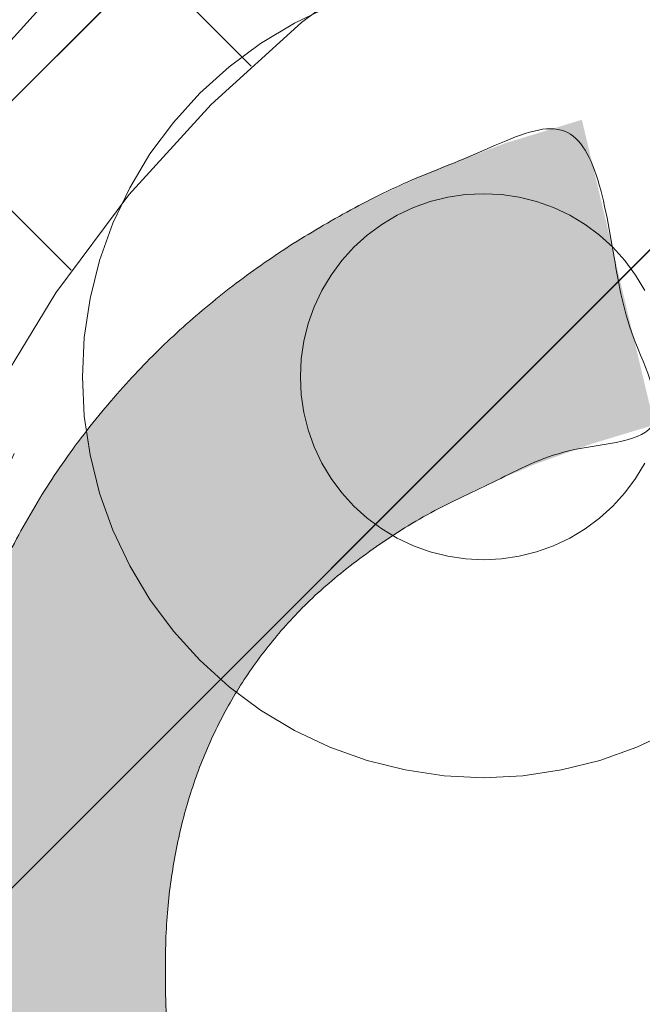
# Model space of a CAD drawing. Header units: inches. Extents: x -456 to -299, y -255 to -14.
# Tile 9 of 45: x -375.692 to -374.989, y -86.528 to -85.417. Entities that reach past the tile are written whole.
import ezdxf

# ---------------------------------------------------------------- set-up
doc = ezdxf.new("R2010")
doc.units = ezdxf.units.IN
doc.header["$LTSCALE"] = 32
doc.header["$MEASUREMENT"] = 0
doc.header["$PDMODE"] = 1
doc.header["$PDSIZE"] = -2
doc.linetypes.add('Dash Style-1', pattern=[0.083328, 0.041656, -0.041672])
for name, color, linetype, lineweight in [('Black', 7, 'Continuous', 18), ('DashLine', 7, 'Dash Style-1', 13), ('DashLineFill', 7, 'Dash Style-1', 13), ('Drawing', 7, 'Continuous', 18), ('Metal-Black', 7, 'Continuous', 18), ('Metal-DeskStructure', 7, 'Continuous', 13), ('None', 7, 'Continuous', 18), ('SolidLine', 7, 'Continuous', 15), ('Wood_1-H', 7, 'Continuous', 13)]:
    doc.layers.add(name, color=color, linetype=linetype, lineweight=lineweight)
doc.layers.add('Metal-Leg', color=7, linetype='Continuous', lineweight=18, true_color=0x4c4c4c)
pattern_1 = [(45, (0, 0), (-1.61301565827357, 1.935715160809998), []), (45, (-1.0608, 1.0608), (-0.4723460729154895, 0.4167612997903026), [])]

# ---------------------------------------------------------------- blocks, each defined once
blk = doc.blocks.new('Group-41')
at = {"layer": 'Metal-DeskStructure', "color": 7}
blk.add_open_spline([(-0.5629921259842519, -0.4031061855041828), (-0.5629921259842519, -0.4084102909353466), (-0.5669586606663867, -0.4163664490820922), (-0.5762169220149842, -0.4216705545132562), (-0.5934108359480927, -0.424322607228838), (-0.6185404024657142, -0.424322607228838), (-0.6344117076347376, -0.4203445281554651), (-0.6436699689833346, -0.4163664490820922), (-0.6476377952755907, -0.4070842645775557), (-0.6476377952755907, -0.2008904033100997), (-0.6476377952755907, -6.474738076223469e-07), (-0.8592519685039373, -6.474738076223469e-07), (-1.070866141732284, -6.474738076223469e-07), (-1.070866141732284, -0.2008904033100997), (-1.070866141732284, -0.4070842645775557), (-1.074832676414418, -0.4163664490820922), (-1.084090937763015, -0.4203445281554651), (-1.101284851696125, -0.424322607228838), (-1.12509180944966, -0.424322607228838), (-1.142285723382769, -0.4216705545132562), (-1.151543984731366, -0.4163664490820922), (-1.155511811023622, -0.4084102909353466), (-1.155511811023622, 0), (-1.155511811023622, 0.4084102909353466), (-1.151543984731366, 0.4163664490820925), (-1.142285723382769, 0.4216705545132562), (-1.12509180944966, 0.424321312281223), (-1.101284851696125, 0.424321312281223), (-1.084090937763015, 0.4216705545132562), (-1.074832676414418, 0.4163664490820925), (-1.070866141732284, 0.4097363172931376), (-1.070866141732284, 0.2446479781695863), (-1.070866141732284, 0.08486374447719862), (-0.8592519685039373, 0.08486374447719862), (-0.6476377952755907, 0.08486374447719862), (-0.6476377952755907, 0.2446479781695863), (-0.6476377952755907, 0.4097363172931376), (-0.6436699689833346, 0.4163664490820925), (-0.6344117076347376, 0.4216705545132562), (-0.6185404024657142, 0.424321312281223), (-0.5934108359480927, 0.424321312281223), (-0.5762169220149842, 0.4216705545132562), (-0.5669586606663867, 0.4163664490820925), (-0.5629921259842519, 0.4084102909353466), (-0.5629921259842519, 0), (-0.5629921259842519, -0.4031061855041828)], degree=2, knots=[0, 0, 0, 0.00229950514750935, 0.004599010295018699, 0.006898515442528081, 0.009198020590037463, 0.01175302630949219, 0.01430803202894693, 0.01686303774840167, 0.01941804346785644, 0.1161873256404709, 0.1161873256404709, 0.218122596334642, 0.218122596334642, 0.3148918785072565, 0.3174468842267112, 0.320001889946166, 0.3225568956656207, 0.3251119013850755, 0.3276669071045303, 0.3302219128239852, 0.3327769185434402, 0.3353319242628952, 0.5295095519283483, 0.5320645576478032, 0.5346195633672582, 0.537174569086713, 0.5397295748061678, 0.5422845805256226, 0.5448395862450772, 0.5473945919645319, 0.5499495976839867, 0.6269182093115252, 0.6269182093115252, 0.7288534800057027, 0.7288534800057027, 0.8058220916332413, 0.808377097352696, 0.8109321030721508, 0.8134871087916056, 0.8160421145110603, 0.8183416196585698, 0.8206411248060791, 0.8229406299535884, 0.8252401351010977, 1, 1, 1], dxfattribs=at)
blk = doc.blocks.new('TL14_lower_leg (2D)')
at = {"layer": 'DashLine', "flags": 128}
for points in [[(-1.777195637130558e-14, 1.377952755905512), (0.1350629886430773, 1.371317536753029), (0.2688252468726, 1.351475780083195), (0.3999985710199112, 1.318618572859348), (0.5273196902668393, 1.27306234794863), (0.649562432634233, 1.215245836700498), (0.7655495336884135, 1.14572584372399), (0.8741639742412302, 1.065171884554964), (0.9743597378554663, 0.9743597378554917), (1.065171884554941, 0.8741639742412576), (1.14572584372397, 0.7655495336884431), (1.215245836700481, 0.6495624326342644), (1.273062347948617, 0.5273196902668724), (1.318618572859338, 0.3999985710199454), (1.351475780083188, 0.2688252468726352), (1.371317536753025, 0.1350629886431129), (1.377952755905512, 1.783045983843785e-14), (1.371317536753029, -0.1350629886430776), (1.351475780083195, -0.2688252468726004), (1.318618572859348, -0.3999985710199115), (1.27306234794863, -0.5273196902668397), (1.215245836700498, -0.6495624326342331), (1.145725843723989, -0.7655495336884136), (1.065171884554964, -0.8741639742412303), (0.9743597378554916, -0.9743597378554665), (0.8741639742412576, -1.065171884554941), (0.7655495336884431, -1.14572584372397), (0.6495624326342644, -1.215245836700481), (0.5273196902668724, -1.273062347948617), (0.3999985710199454, -1.318618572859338), (0.2688252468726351, -1.351475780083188), (0.135062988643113, -1.371317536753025), (1.777195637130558e-14, -1.377952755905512), (-0.1350629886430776, -1.371317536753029), (-0.2688252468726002, -1.351475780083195), (-0.3999985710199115, -1.318618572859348), (-0.5273196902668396, -1.27306234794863), (-0.6495624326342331, -1.215245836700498), (-0.7655495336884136, -1.14572584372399), (-0.8741639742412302, -1.065171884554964), (-0.9743597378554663, -0.9743597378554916), (-1.065171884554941, -0.8741639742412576), (-1.14572584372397, -0.7655495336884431), (-1.215245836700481, -0.6495624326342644), (-1.273062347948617, -0.5273196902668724), (-1.318618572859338, -0.3999985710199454), (-1.351475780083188, -0.2688252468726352), (-1.371317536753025, -0.1350629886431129), (-1.377952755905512, -1.783045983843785e-14), (-1.371317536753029, 0.1350629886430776), (-1.351475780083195, 0.2688252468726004), (-1.318618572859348, 0.3999985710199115), (-1.27306234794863, 0.5273196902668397), (-1.215245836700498, 0.6495624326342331), (-1.145725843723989, 0.7655495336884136), (-1.065171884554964, 0.8741639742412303), (-0.9743597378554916, 0.9743597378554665), (-0.8741639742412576, 1.065171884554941), (-0.7655495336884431, 1.14572584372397), (-0.6495624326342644, 1.215245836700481), (-0.5273196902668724, 1.273062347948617), (-0.3999985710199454, 1.318618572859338), (-0.2688252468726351, 1.351475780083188), (-0.135062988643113, 1.371317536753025)], [(-0.7086614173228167, 0.8700787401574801), (-0.6928397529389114, 0.8693014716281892), (-0.6771704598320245, 0.8669771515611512), (-0.6618044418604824, 0.8631281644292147), (-0.6468896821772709, 0.8577915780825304), (-0.6325698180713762, 0.8510187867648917), (-0.6189827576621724, 0.8428750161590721), (-0.6062593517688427, 0.8334386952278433), (-0.5945221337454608, 0.8228007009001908), (-0.5838841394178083, 0.8110634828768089), (-0.5744478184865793, 0.7983400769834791), (-0.5663040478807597, 0.7847530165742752), (-0.5595312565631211, 0.7704331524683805), (-0.5541946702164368, 0.7555183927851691), (-0.5503456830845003, 0.740152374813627), (-0.5480213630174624, 0.72448308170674), (-0.5472440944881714, 0.7086614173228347), (-0.5480213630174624, 0.6928397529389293), (-0.5503456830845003, 0.6771704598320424), (-0.5541946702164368, 0.6618044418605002), (-0.5595312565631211, 0.6468896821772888), (-0.5663040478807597, 0.6325698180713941), (-0.5744478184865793, 0.6189827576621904), (-0.5838841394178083, 0.6062593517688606), (-0.5945221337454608, 0.5945221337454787), (-0.6062593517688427, 0.5838841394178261), (-0.6189827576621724, 0.5744478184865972), (-0.6325698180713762, 0.5663040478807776), (-0.6468896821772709, 0.559531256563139), (-0.6618044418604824, 0.5541946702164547), (-0.6771704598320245, 0.5503456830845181), (-0.6928397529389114, 0.5480213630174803), (-0.7086614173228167, 0.5472440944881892), (-0.7244830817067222, 0.5480213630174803), (-0.7401523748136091, 0.5503456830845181), (-0.7555183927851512, 0.5541946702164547), (-0.7704331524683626, 0.559531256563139), (-0.7847530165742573, 0.5663040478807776), (-0.7983400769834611, 0.5744478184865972), (-0.811063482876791, 0.5838841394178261), (-0.8228007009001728, 0.5945221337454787), (-0.8334386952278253, 0.6062593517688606), (-0.8428750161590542, 0.6189827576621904), (-0.8510187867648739, 0.6325698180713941), (-0.8577915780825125, 0.6468896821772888), (-0.8631281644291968, 0.6618044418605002), (-0.8669771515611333, 0.6771704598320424), (-0.8693014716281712, 0.6928397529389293), (-0.8700787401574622, 0.7086614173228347), (-0.8693014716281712, 0.72448308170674), (-0.8669771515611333, 0.740152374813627), (-0.8631281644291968, 0.7555183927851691), (-0.8577915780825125, 0.7704331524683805), (-0.8510187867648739, 0.7847530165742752), (-0.8428750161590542, 0.7983400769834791), (-0.8334386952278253, 0.8110634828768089), (-0.8228007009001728, 0.8228007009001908), (-0.811063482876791, 0.8334386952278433), (-0.7983400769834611, 0.8428750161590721), (-0.7847530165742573, 0.8510187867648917), (-0.7704331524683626, 0.8577915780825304), (-0.7555183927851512, 0.8631281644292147), (-0.7401523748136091, 0.8669771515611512), (-0.7244830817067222, 0.8693014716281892)]]:
    blk.add_lwpolyline(points, close=True, dxfattribs=at)
at = {"layer": 'Metal-DeskStructure', "color": 7}
blk.add_blockref('Group-41', (0, 0), dxfattribs=at)
blk = doc.blocks.new('Group-47')
at = {"layer": 'DashLine'}
for p, q in [((-0.0001991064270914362, 1.232283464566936), (-0.0001991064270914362, 1.468503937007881)), ((-0.1183093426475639, 1.114173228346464), (-0.3545298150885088, 1.114173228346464)), ((0.117911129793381, 1.114173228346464), (0.3541316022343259, 1.114173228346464)), ((-0.0001991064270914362, 0.9960629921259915), (-0.0001991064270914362, 0.7598425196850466))]:
    blk.add_line(p, q, dxfattribs=at)
at = {"layer": 'DashLine', "flags": 128}
blk.add_lwpolyline([(-0.2561046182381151, 1.1141732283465), (-0.2548723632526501, 1.139256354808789), (-0.2511874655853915, 1.164097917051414), (-0.2450854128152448, 1.188458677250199), (-0.2366249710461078, 1.212104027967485), (-0.2258876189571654, 1.234806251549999), (-0.2129767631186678, 1.256346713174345), (-0.1980167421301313, 1.276517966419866), (-0.1811516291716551, 1.295125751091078), (-0.1625438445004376, 1.311990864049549), (-0.1423725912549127, 1.32695088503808), (-0.1208321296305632, 1.339861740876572), (-0.0981299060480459, 1.350599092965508), (-0.07448455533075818, 1.359059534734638), (-0.05012379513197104, 1.365161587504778), (-0.02528223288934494, 1.368846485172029), (-0.0001991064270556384, 1.370078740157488), (0.02488402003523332, 1.368846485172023), (0.04972558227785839, 1.365161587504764), (0.07408634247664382, 1.359059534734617), (0.09773169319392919, 1.35059909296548), (0.1204339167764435, 1.339861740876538), (0.1419743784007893, 1.32695088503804), (0.1621456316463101, 1.311990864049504), (0.1807534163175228, 1.295125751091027), (0.1976185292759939, 1.27651796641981), (0.2125785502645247, 1.256346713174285), (0.2254894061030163, 1.234806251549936), (0.2362267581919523, 1.212104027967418), (0.2446871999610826, 1.188458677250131), (0.2507892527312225, 1.164097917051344), (0.2544741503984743, 1.139256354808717), (0.2557064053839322, 1.114173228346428), (0.2544741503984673, 1.089090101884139), (0.2507892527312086, 1.064248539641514), (0.2446871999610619, 1.039887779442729), (0.236226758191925, 1.016242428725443), (0.2254894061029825, 0.993540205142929), (0.2125785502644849, 0.9719997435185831), (0.1976185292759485, 0.9518284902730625), (0.1807534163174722, 0.9332207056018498), (0.1621456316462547, 0.9163555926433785), (0.1419743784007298, 0.9013955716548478), (0.1204339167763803, 0.8884847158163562), (0.09773169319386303, 0.8777473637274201), (0.0740863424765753, 0.8692869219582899), (0.04972558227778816, 0.8631848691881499), (0.02488402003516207, 0.8594999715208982), (-0.000199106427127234, 0.8582677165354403), (-0.02528223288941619, 0.8594999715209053), (-0.05012379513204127, 0.8631848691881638), (-0.0744845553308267, 0.8692869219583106), (-0.09812990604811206, 0.8777473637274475), (-0.1208321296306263, 0.88848471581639), (-0.1423725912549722, 0.9013955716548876), (-0.1625438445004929, 0.9163555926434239), (-0.1811516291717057, 0.9332207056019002), (-0.1980167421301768, 0.9518284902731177), (-0.2129767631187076, 0.9719997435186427), (-0.2258876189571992, 0.9935402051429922), (-0.2366249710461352, 1.016242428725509), (-0.2450854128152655, 1.039887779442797), (-0.2511874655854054, 1.064248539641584), (-0.2548723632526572, 1.089090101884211)], close=True, dxfattribs=at)
blk = doc.blocks.new('1BRPT9-Bracket (2D)')
at = {"layer": 'DashLineFill', "linetype": 'Continuous', "lineweight": 13}
h = blk.add_hatch(dxfattribs=at)
h.set_pattern_fill('Steel', color=253, style=0, pattern_type=2)
h.set_pattern_definition(pattern_1)
edge = h.paths.add_edge_path()
edge.add_arc((1.677931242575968, -8.488188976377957), 0.2519685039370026, 269.999999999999, 360.0000000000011)
edge.add_line((1.929899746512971, -8.488188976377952), (1.929899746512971, -7.480314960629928))
edge.add_line((1.929899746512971, -7.480314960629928), (2.323600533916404, -7.480314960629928))
edge.add_line((2.323600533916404, -7.480314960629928), (2.323600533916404, 7.461135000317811))
edge.add_line((2.323600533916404, 7.461135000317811), (1.929899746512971, 7.480314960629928))
edge.add_line((1.929899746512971, 7.480314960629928), (1.929899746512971, 8.488188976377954))
edge.add_arc((1.677931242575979, 8.488188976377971), 0.2519685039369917, 359.999999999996, 450.0000000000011)
edge.add_line((1.677931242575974, 8.740157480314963), (-2.32206875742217, 8.740157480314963))
edge.add_line((-2.32206875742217, 8.740157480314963), (-2.32206875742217, -8.74015748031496))
edge.add_line((-2.32206875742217, -8.74015748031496), (1.677931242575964, -8.74015748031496))
at = {"layer": 'DashLineFill', "linetype": 'Continuous', "lineweight": 5}
blk.add_point((0.0001991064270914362, 1.114173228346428), dxfattribs=at)
at = {"layer": 'Metal-DeskStructure', "color": 7}
blk.add_blockref('Group-47', (0, 0), dxfattribs=at)
blk = doc.blocks.new('Group-63')
at = {"layer": 'DashLineFill', "linetype": 'Continuous', "lineweight": 13}
h = blk.add_hatch(dxfattribs=at)
h.set_pattern_fill('Steel', color=253, style=0, pattern_type=2)
h.set_pattern_definition(pattern_1)
h.paths.add_polyline_path([(-2.066929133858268, 1.397637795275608), (2.066929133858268, 1.397637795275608), (2.066929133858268, 0.1377952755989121), (2.106299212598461, 0.1377952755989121), (2.106299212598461, -0.1377952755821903), (2.066929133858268, -0.1377952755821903), (2.066929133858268, -5.275590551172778), (2.106299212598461, -5.275590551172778), (2.106299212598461, -5.55118110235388), (2.066929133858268, -5.55118110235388), (2.066929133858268, -5.82677165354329), (-2.066929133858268, -5.82677165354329), (-2.066929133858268, -5.55118110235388), (-2.106299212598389, -5.55118110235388), (-2.106299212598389, -5.275590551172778), (-2.066929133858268, -5.275590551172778), (-2.066929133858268, -0.1377952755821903), (-2.106299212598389, -0.1377952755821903), (-2.106299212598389, 0.1377952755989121), (-2.066929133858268, 0.1377952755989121)])
blk = doc.blocks.new('TL14_upper_leg (2D)')
at = {"layer": 'DashLine', "flags": 128}
blk.add_lwpolyline([(0, 1.22047244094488), (0.1196272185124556, 1.214595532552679), (0.2381023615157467, 1.197021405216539), (0.3542844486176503, 1.167919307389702), (0.4670545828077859, 1.127569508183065), (0.5753267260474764, 1.076360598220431), (0.6780581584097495, 1.01478574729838), (0.7742595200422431, 0.9434379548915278), (0.8630043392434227, 0.8630043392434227), (0.9434379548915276, 0.7742595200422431), (1.01478574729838, 0.6780581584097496), (1.076360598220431, 0.5753267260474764), (1.127569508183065, 0.467054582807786), (1.167919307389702, 0.3542844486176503), (1.197021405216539, 0.2381023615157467), (1.214595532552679, 0.1196272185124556), (1.22047244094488, 7.47323834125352e-17), (1.214595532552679, -0.1196272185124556), (1.197021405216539, -0.2381023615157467), (1.167919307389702, -0.3542844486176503), (1.127569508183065, -0.467054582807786), (1.076360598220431, -0.5753267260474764), (1.01478574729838, -0.6780581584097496), (0.9434379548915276, -0.7742595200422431), (0.8630043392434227, -0.8630043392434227), (0.7742595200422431, -0.9434379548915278), (0.6780581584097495, -1.01478574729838), (0.5753267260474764, -1.076360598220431), (0.4670545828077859, -1.127569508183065), (0.3542844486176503, -1.167919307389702), (0.2381023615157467, -1.197021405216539), (0.1196272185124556, -1.214595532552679), (0, -1.22047244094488), (-0.1196272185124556, -1.214595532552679), (-0.2381023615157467, -1.197021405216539), (-0.3542844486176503, -1.167919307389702), (-0.4670545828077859, -1.127569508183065), (-0.5753267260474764, -1.076360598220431), (-0.6780581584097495, -1.01478574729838), (-0.7742595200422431, -0.9434379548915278), (-0.8630043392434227, -0.8630043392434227), (-0.9434379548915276, -0.7742595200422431), (-1.01478574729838, -0.6780581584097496), (-1.076360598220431, -0.5753267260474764), (-1.127569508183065, -0.467054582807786), (-1.167919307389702, -0.3542844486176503), (-1.197021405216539, -0.2381023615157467), (-1.214595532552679, -0.1196272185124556), (-1.22047244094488, 7.47323834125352e-17), (-1.214595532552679, 0.1196272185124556), (-1.197021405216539, 0.2381023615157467), (-1.167919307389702, 0.3542844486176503), (-1.127569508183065, 0.467054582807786), (-1.076360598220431, 0.5753267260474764), (-1.01478574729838, 0.6780581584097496), (-0.9434379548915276, 0.7742595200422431), (-0.8630043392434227, 0.8630043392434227), (-0.7742595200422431, 0.9434379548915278), (-0.6780581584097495, 1.01478574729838), (-0.5753267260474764, 1.076360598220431), (-0.4670545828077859, 1.127569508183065), (-0.3542844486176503, 1.167919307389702), (-0.2381023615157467, 1.197021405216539), (-0.1196272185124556, 1.214595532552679)], close=True, dxfattribs=at)
at = {"layer": 'DashLine', "color": 7}
blk.add_blockref('Group-63', (0, 0), dxfattribs=at)
blk = doc.blocks.new('Group-64')
at = {"layer": 'Metal-DeskStructure', "linetype": 'Continuous', "lineweight": 0, "true_color": 0xff0000}
blk.add_hatch(color=1, dxfattribs=at).paths.add_polyline_path([(0.7234251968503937, -0.395084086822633), (1.067913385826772, -0.4833594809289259), (1.040361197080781, -0.5852005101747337), (1.007762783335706, -0.6808010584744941), (0.9701181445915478, -0.7701611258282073), (0.9274272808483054, -0.8532807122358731), (0.8796901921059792, -0.9301598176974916), (0.8269068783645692, -1.000798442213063), (0.7690773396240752, -1.065196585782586), (0.7062015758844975, -1.123354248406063), (0.6390028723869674, -1.174951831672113), (0.5682045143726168, -1.219669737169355), (0.4938065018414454, -1.257507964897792), (0.4158088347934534, -1.288466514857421), (0.3342115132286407, -1.312545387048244), (0.2490145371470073, -1.329744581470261), (0.1602179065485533, -1.340064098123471), (0.0678216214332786, -1.343503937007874), (-0.02759378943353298, -1.340829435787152), (-0.1184507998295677, -1.332805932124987), (-0.2047494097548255, -1.319433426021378), (-0.2864896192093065, -1.300711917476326), (-0.3636714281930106, -1.27664140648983), (-0.4362948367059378, -1.247221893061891), (-0.5043598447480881, -1.212453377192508), (-0.5678664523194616, -1.172335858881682), (-0.6272604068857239, -1.127155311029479), (-0.6829874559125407, -1.077197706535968), (-0.7350475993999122, -1.022463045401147), (-0.783440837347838, -0.9629513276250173), (-0.8281671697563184, -0.8986625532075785), (-0.8692265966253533, -0.8295967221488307), (-0.9066191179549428, -0.7557538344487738), (-0.9403447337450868, -0.6771338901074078), (-0.9702436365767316, -0.5953684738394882), (-0.996156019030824, -0.5120891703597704), (-1.018081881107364, -0.4272959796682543), (-1.036021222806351, -0.3409889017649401), (-1.049974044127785, -0.2531679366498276), (-1.059940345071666, -0.1638330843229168), (-1.065920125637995, -0.07298434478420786), (-1.067913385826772, 0.01937828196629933), (-1.065693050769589, 0.1192260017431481), (-1.059032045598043, 0.2158441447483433), (-1.047930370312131, 0.309232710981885), (-1.032388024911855, 0.3993917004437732), (-1.012405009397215, 0.4863211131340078), (-0.9879813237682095, 0.5700209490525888), (-0.9591169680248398, 0.6504912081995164), (-0.9258119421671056, 0.7277318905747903), (-0.8884026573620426, 0.8010785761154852), (-0.8472255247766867, 0.8698668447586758), (-0.8022805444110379, 0.934096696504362), (-0.7535677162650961, 0.9937681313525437), (-0.7010870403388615, 1.048881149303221), (-0.6448385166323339, 1.099435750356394), (-0.5848221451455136, 1.145431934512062), (-0.5210379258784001, 1.186869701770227), (-0.4545455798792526, 1.22358085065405), (-0.3864048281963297, 1.255397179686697), (-0.3166156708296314, 1.282318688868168), (-0.2451781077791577, 1.304345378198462), (-0.1720921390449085, 1.32147724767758), (-0.097357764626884, 1.333714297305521), (-0.02097498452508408, 1.341056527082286), (0.05705620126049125, 1.343503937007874), (0.1448856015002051, 1.34044256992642), (0.2291321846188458, 1.331258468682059), (0.3097959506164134, 1.31595163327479), (0.3868768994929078, 1.294522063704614), (0.4603750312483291, 1.266969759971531), (0.5302903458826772, 1.233294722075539), (0.5966228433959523, 1.193496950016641), (0.6593725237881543, 1.147576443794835), (0.7180179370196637, 1.096121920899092), (0.7720376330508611, 1.039722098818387), (0.8214316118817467, 0.9783769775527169), (0.8661998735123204, 0.9120865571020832), (0.9063424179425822, 0.8408508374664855), (0.9418592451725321, 0.7646698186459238), (0.97275035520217, 0.683543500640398), (0.9990157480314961, 0.5974718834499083), (0.6545275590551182, 0.5156567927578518), (0.6334850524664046, 0.5853363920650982), (0.6101885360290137, 0.6501211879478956), (0.5846380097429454, 0.7100111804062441), (0.5568334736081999, 0.7650063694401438), (0.526774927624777, 0.8151067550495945), (0.4944623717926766, 0.8603123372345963), (0.459895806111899, 0.9006231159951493), (0.423075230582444, 0.9360390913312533), (0.3838997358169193, 0.9669471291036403), (0.3422684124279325, 0.9937340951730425), (0.2981812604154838, 1.01639998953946), (0.2516382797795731, 1.034944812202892), (0.2026394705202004, 1.049368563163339), (0.1511848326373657, 1.059671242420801), (0.09727436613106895, 1.065852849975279), (0.04090807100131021, 1.067913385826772), (-0.02393573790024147, 1.065634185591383), (-0.08605459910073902, 1.058796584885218), (-0.1454485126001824, 1.047400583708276), (-0.2021174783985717, 1.031446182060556), (-0.2560614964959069, 1.010933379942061), (-0.3072805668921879, 0.9858621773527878), (-0.3557746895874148, 0.9562325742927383), (-0.4015438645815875, 0.9220445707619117), (-0.4443021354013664, 0.8840046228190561), (-0.4837635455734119, 0.8428191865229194), (-0.5199280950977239, 0.7984882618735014), (-0.5527957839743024, 0.7510118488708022), (-0.5823666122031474, 0.7003899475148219), (-0.6086405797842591, 0.6466225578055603), (-0.6316176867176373, 0.5897096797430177), (-0.651297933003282, 0.5296513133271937), (-0.6682027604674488, 0.4677847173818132), (-0.6828536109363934, 0.4054471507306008), (-0.6952504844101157, 0.3426386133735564), (-0.7053933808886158, 0.2793591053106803), (-0.7132823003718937, 0.2156086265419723), (-0.7189172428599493, 0.1513871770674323), (-0.7222982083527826, 0.0866947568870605), (-0.7234251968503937, 0.0215313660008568), (-0.7220627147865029, -0.06137790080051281), (-0.7179752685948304, -0.1416295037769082), (-0.7111628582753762, -0.2192234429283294), (-0.7016254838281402, -0.2941597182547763), (-0.6893631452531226, -0.3664383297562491), (-0.6743758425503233, -0.4360592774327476), (-0.6566635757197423, -0.5030225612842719), (-0.6362263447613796, -0.567328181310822), (-0.6129043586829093, -0.6283117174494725), (-0.586537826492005, -0.6853087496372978), (-0.5571267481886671, -0.738319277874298), (-0.5246711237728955, -0.7873433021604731), (-0.48917095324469, -0.8323808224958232), (-0.4506262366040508, -0.8734318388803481), (-0.4090369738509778, -0.9104963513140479), (-0.3644031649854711, -0.9435743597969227), (-0.3177677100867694, -0.9727163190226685), (-0.2701735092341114, -0.9979726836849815), (-0.2216205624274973, -1.019343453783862), (-0.172108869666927, -1.036828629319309), (-0.1216384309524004, -1.050428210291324), (-0.07020924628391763, -1.060142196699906), (-0.01782131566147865, -1.065970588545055), (0.03552536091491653, -1.067913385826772), (0.09966292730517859, -1.06526411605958), (0.1612773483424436, -1.057316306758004), (0.2203686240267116, -1.044069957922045), (0.2769367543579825, -1.025525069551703), (0.3309817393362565, -1.001681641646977), (0.3825035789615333, -0.9725396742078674), (0.4315022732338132, -0.9380991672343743), (0.477977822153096, -0.8983601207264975), (0.5213751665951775, -0.8534066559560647), (0.5611392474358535, -0.8033228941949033), (0.597270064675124, -0.7481088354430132), (0.629767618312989, -0.6877644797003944), (0.6586319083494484, -0.622289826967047), (0.6838629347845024, -0.551684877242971), (0.7054606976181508, -0.4759496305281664)])
at = {"layer": 'Metal-DeskStructure', "color": 7}
blk.add_open_spline([(0.7234251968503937, -0.395084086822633), (0.8956692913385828, -0.4392217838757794), (1.067913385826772, -0.4833594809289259), (0.9677970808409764, -0.9032045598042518), (0.4446060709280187, -1.343503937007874), (-0.3229568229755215, -1.343503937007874), (-0.8127760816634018, -1.00116778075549), (-1.067913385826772, -0.3530999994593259), (-1.067913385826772, 0.4252283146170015), (-0.7837104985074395, 1.030235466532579), (-0.2583653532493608, 1.343503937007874), (0.4155394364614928, 1.343503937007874), (0.9032056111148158, 0.951648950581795), (0.999015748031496, 0.5974718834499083), (0.8267716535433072, 0.5565643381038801), (0.6545275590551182, 0.5156567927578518), (0.5748655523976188, 0.8041647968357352), (0.2712849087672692, 1.067913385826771), (-0.2239170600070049, 1.067913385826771), (-0.5791706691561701, 0.776175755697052), (-0.7234251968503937, 0.2831268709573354), (-0.7234251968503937, -0.3154210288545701), (-0.5490274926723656, -0.8192353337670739), (-0.1797788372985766, -1.067913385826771), (0.2971219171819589, -1.067913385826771), (0.658833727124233, -0.7288068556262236), (0.7234251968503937, -0.395084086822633)], degree=2, knots=[0, 0, 0, 0.01570333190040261, 0.01570333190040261, 0.05382182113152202, 0.09194031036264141, 0.1314745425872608, 0.1710087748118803, 0.2105430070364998, 0.2536192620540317, 0.2966955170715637, 0.3397717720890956, 0.3887288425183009, 0.4376859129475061, 0.4376859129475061, 0.4613080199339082, 0.4613080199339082, 0.5012446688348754, 0.5411813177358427, 0.5870897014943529, 0.6329980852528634, 0.6789064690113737, 0.7380395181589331, 0.7971725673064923, 0.8563056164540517, 0.9281528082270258, 1, 1, 1], dxfattribs=at)
blk = doc.blocks.new('SlateLegLocator-C')
at = {"color": 255, "linetype": 'Dash Style-1', "lineweight": 5}
blk.add_wipeout([(-2.106299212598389, 1.3779527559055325), (2.10629921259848, 1.3779527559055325), (2.10629921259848, -5.807086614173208), (-2.106299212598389, -5.807086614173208)], dxfattribs=at).dxf.layer = 'Black'
at = {"layer": 'Metal-DeskStructure', "color": 7}
blk.add_blockref('Group-64', (0, 0), dxfattribs=at)
blk = doc.blocks.new('StructEnd-C (2D)')
at = {"layer": 'Metal-Black', "color": 7}
blk.add_blockref('1BRPT9-Bracket (2D)', (0, 0), dxfattribs=at)
at = {"layer": 'Metal-Leg', "color": 7}
blk.add_blockref('TL14_upper_leg (2D)', (0, 0), dxfattribs=at)
at = {"layer": 'Metal-DeskStructure', "color": 7}
blk.add_blockref('SlateLegLocator-C', (0, 0), dxfattribs=at)
blk = doc.blocks.new('Group-68')
at = {"layer": 'SolidLine', "color": 7}
blk.add_blockref('TL14_lower_leg (2D)', (0, -65.98425196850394), dxfattribs=at)
at = {"layer": 'SolidLine', "color": 7, "rotation": 90}
blk.add_blockref('StructEnd-C (2D)', (0, -65.98425196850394), dxfattribs=at)
blk = doc.blocks.new('SL Floating Runoff Desk (2D)')
at = {"layer": 'None'}
blk.add_blockref('Group-68', (0, 0), dxfattribs=at)
at = {"layer": 'Drawing', "color": 0, "flags": 1}
for tag in ['Tag', 'Catalog', 'Option1', 'Option2', 'Option3', 'Option4', 'Option5', 'Option6', 'Option7', 'Option8', 'Option9', 'Option10', 'Option11', 'Option12', 'Custom', 'FinishGroup', 'Discount', 'Item2', 'Item3', 'Item6', 'Item9', 'Item10', 'Item12', 'Item13', 'Item16', 'Item19', 'Item20', 'Item21', 'Item22', 'Item23', 'Item24', 'Item25', 'Item8', 'Item18', 'Item1', 'Item4', 'Item5', 'Item7', 'Item11', 'Item14', 'Item15', 'Item17']:
    blk.add_attdef(tag, (-30.00000000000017, -74.81889763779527), '', height=0.007086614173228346, dxfattribs=at)
blk = doc.blocks.new('Slate-LegBrace (2D)')
at = {"layer": 'DashLineFill', "linetype": 'Continuous', "lineweight": 13}
h = blk.add_hatch(dxfattribs=at)
h.set_pattern_fill('Steel', color=253, style=0, pattern_type=2)
h.set_pattern_definition(pattern_1)
edge = h.paths.add_edge_path()
edge.add_line((-2.199587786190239, 0.1351515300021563), (-1.374775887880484, 0.1351515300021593))
edge.add_arc((3.636636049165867e-15, 0.01355418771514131), 1.380142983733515, 5.054592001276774, 174.9454079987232, ccw=False)
edge.add_line((1.374775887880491, 0.1351515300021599), (2.199718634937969, 0.1351515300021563))
edge.add_arc((6.542437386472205e-05, 0.01705725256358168), 2.202821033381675, 3.07312710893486, 176.9268728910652)
h = blk.add_hatch(dxfattribs=at)
h.set_pattern_fill('Steel', color=253, style=0, pattern_type=2)
h.set_pattern_definition(pattern_1)
edge = h.paths.add_edge_path()
edge.add_line((-2.191696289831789, 0.2375138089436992), (-1.463739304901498, 0.2375137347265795))
edge.add_arc((6.542437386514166e-05, 0.017041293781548), 1.480314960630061, 8.565281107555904, 171.4347188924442, ccw=False)
edge.add_line((1.463870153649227, 0.2375137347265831), (2.191827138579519, 0.2375138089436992))
edge.add_line((2.191827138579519, 0.2375138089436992), (2.19971863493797, 0.1351515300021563))
edge.add_line((2.19971863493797, 0.1351515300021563), (1.374775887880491, 0.1351515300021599))
edge.add_arc((3.356894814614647e-15, 0.01355418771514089), 1.380142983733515, 5.054592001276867, 174.9454079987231)
edge.add_line((-1.374775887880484, 0.1351515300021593), (-2.19958778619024, 0.1351515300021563))
edge.add_line((-2.19958778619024, 0.1351515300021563), (-2.191696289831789, 0.2375138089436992))
at = {"layer": 'DashLineFill', "flags": 128}
for points in [[(-2.199587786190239, 0.1351515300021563), (-1.374775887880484, 0.1351515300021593, -0.9154551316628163), (1.374775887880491, 0.1351515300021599), (2.199718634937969, 0.1351515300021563, 0.9477524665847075)], [(-2.191696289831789, 0.2375138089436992), (-1.463739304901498, 0.2375137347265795, -0.8606629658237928), (1.463870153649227, 0.2375137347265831), (2.191827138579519, 0.2375138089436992), (2.19971863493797, 0.1351515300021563), (1.374775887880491, 0.1351515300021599, 0.9154551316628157), (-1.374775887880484, 0.1351515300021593), (-2.19958778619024, 0.1351515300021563)]]:
    blk.add_lwpolyline(points, format="xyb", close=True, dxfattribs=at)
blk = doc.blocks.new('TLLegSleeve-NG (2D)')
at = {"layer": 'DashLineFill', "linetype": 'Continuous', "lineweight": 13}
h = blk.add_hatch(dxfattribs=at)
h.set_pattern_fill('Steel', color=253, style=0, pattern_type=2)
h.set_pattern_definition(pattern_1)
edge = h.paths.add_edge_path()
edge.add_arc((0, 2.950395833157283e-16), 1.771653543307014, 180, 360)
edge.add_arc((0, -2.950395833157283e-16), 1.771653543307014, 9.54166404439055e-15, 180)
edge.add_line((-1.771653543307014, 0), (-1.771653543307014, 0))
edge = h.paths.add_edge_path()
edge.add_arc((-1.77635683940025e-15, 2.687045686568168e-15), 1.437007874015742, 180, 360)
edge.add_arc((-1.554312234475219e-15, 2.208425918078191e-15), 1.437007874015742, 9.541664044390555e-15, 180)
edge.add_line((-1.437007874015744, 2.44773580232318e-15), (-1.437007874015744, 2.44773580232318e-15))
at = {"layer": 'DashLine', "flags": 128}
blk.add_lwpolyline([(1.653543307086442, 1.01250325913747e-16), (1.645581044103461, -0.1620755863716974), (1.621770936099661, -0.3225902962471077), (1.582342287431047, -0.4799982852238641), (1.527674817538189, -0.6327836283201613), (1.458295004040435, -0.7794749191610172), (1.374871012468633, -0.9186594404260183), (1.27820626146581, -1.048996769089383), (1.169231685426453, -1.169231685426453), (1.048996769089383, -1.27820626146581), (0.9186594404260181, -1.374871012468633), (0.7794749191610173, -1.458295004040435), (0.6327836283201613, -1.527674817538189), (0.4799982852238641, -1.582342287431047), (0.3225902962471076, -1.621770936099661), (0.1620755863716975, -1.645581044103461), (0, -1.653543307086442), (-0.1620755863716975, -1.645581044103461), (-0.3225902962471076, -1.621770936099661), (-0.4799982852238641, -1.582342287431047), (-0.6327836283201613, -1.527674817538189), (-0.7794749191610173, -1.458295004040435), (-0.9186594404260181, -1.374871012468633), (-1.048996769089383, -1.27820626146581), (-1.169231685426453, -1.169231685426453), (-1.27820626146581, -1.048996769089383), (-1.374871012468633, -0.9186594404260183), (-1.458295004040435, -0.7794749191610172), (-1.527674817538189, -0.6327836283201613), (-1.582342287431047, -0.4799982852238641), (-1.621770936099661, -0.3225902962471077), (-1.645581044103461, -0.1620755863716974), (-1.653543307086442, 1.01250325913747e-16), (-1.645581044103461, 0.1620755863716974), (-1.621770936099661, 0.3225902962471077), (-1.582342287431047, 0.4799982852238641), (-1.527674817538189, 0.6327836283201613), (-1.458295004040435, 0.7794749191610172), (-1.374871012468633, 0.9186594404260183), (-1.27820626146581, 1.048996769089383), (-1.169231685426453, 1.169231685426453), (-1.048996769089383, 1.27820626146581), (-0.9186594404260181, 1.374871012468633), (-0.7794749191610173, 1.458295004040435), (-0.6327836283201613, 1.527674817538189), (-0.4799982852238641, 1.582342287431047), (-0.3225902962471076, 1.621770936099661), (-0.1620755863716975, 1.645581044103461), (0, 1.653543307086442), (0.1620755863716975, 1.645581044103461), (0.3225902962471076, 1.621770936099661), (0.4799982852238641, 1.582342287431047), (0.6327836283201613, 1.527674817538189), (0.7794749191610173, 1.458295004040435), (0.9186594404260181, 1.374871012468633), (1.048996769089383, 1.27820626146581), (1.169231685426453, 1.169231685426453), (1.27820626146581, 1.048996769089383), (1.374871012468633, 0.9186594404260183), (1.458295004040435, 0.7794749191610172), (1.527674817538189, 0.6327836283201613), (1.582342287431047, 0.4799982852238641), (1.621770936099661, 0.3225902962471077), (1.645581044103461, 0.1620755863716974)], close=True, dxfattribs=at)
at = {"layer": 'DashLineFill', "flags": 128}
for points in [[(-1.771653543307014, 0, 0.9999999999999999), (1.771653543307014, 0, 0.9999999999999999), (-1.771653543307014, 0)], [(-1.437007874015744, 2.44773580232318e-15, 0.9999999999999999), (1.43700787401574, 2.44773580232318e-15, 0.9999999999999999), (-1.437007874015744, 2.44773580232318e-15)]]:
    blk.add_lwpolyline(points, format="xyb", close=True, dxfattribs=at)
blk = doc.blocks.new('1BRPFX-Ped_Plate (2D)')
at = {"layer": 'DashLineFill', "linetype": 'Continuous', "lineweight": 13}
h = blk.add_hatch(dxfattribs=at)
h.set_pattern_fill('Steel', color=253, style=0, pattern_type=2)
h.set_pattern_definition(pattern_1)
edge = h.paths.add_edge_path()
edge.add_arc((-4.145669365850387, -1.704724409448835), 0.125984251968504, 180, 270.0000000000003)
edge.add_line((-4.145669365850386, -1.830708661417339), (4.145669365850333, -1.830708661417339))
edge.add_arc((4.145669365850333, -1.704724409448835), 0.125984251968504, 270.0000000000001, 360)
edge.add_line((4.271653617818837, -1.704724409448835), (4.271653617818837, 1.704724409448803))
edge.add_arc((4.145669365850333, 1.704724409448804), 0.1259842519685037, 359.9999999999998, 450.0000000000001)
edge.add_line((4.145669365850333, 1.830708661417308), (-4.145669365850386, 1.830708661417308))
edge.add_arc((-4.145669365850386, 1.704724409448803), 0.1259842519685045, 89.99999999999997, 179.9999999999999)
edge.add_line((-4.271653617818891, 1.704724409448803), (-4.271653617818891, -1.704724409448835))
at = {"layer": 'SolidLine', "flags": 128}
blk.add_lwpolyline([(-0.4952337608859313, 0.3093663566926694), (-0.5353992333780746, 0.2903695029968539), (-0.5772333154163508, 0.2754010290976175), (-0.6203331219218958, 0.2646050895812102), (-0.6642835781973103, 0.2580856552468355), (-0.7086614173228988, 0.2559055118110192), (-0.7530392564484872, 0.2580856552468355), (-0.7969897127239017, 0.2646050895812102), (-0.8400895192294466, 0.2754010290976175), (-0.8819236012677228, 0.2903695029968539), (-0.9220890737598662, 0.3093663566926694), (-0.9601991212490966, 0.3322086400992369), (-0.9958867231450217, 0.3586763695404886), (-1.028808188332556, 0.3885146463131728), (-1.05864646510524, 0.4214361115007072), (-1.085114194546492, 0.4571237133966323), (-1.10795647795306, 0.4952337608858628), (-1.126953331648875, 0.5353992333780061), (-1.141921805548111, 0.5772333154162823), (-1.152717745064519, 0.6203331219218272), (-1.159237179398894, 0.6642835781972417), (-1.16141732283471, 0.7086614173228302), (-1.159237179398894, 0.7530392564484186), (-1.152717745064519, 0.7969897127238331), (-1.141921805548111, 0.8400895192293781), (-1.126953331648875, 0.8819236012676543), (-1.10795647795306, 0.9220890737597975), (-1.085114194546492, 0.9601991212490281), (-1.05864646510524, 0.9958867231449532), (-1.028808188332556, 1.028808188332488), (-0.9958867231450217, 1.058646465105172), (-0.9601991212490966, 1.085114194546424), (-0.9220890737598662, 1.107956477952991), (-0.8819236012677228, 1.126953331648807)], dxfattribs=at)
blk = doc.blocks.new('1BRPFY-Leg_Plate (2D)')
at = {"layer": 'DashLineFill', "linetype": 'Continuous', "lineweight": 13}
h = blk.add_hatch(dxfattribs=at)
h.set_pattern_fill('Steel', color=253, style=0, pattern_type=2)
h.set_pattern_definition(pattern_1)
edge = h.paths.add_edge_path()
edge.add_arc((-1.704724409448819, -1.704724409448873), 0.125984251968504, 179.9999999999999, 269.9999999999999)
edge.add_line((-1.704724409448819, -1.830708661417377), (1.704724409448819, -1.830708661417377))
edge.add_arc((1.704724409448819, -1.704724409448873), 0.125984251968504, 270.0000000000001, 360.0000000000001)
edge.add_line((1.830708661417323, -1.704724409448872), (1.830708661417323, 1.704724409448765))
edge.add_arc((1.704724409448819, 1.704724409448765), 0.1259842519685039, 0, 90)
edge.add_line((1.704724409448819, 1.830708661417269), (-1.704724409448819, 1.830708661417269))
edge.add_arc((-1.704724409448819, 1.704724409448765), 0.1259842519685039, 90, 180)
edge.add_line((-1.830708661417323, 1.704724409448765), (-1.830708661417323, -1.704724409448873))
at = {"layer": 'SolidLine', "flags": 128}
blk.add_lwpolyline([(-0.5263745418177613, 0.6112270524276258), (-0.5368025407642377, 0.5938289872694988), (-0.5488856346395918, 0.5775368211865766), (-0.5625074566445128, 0.5625074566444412), (-0.5775368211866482, 0.5488856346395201), (-0.5938289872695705, 0.5368025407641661), (-0.6112270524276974, 0.5263745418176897), (-0.6295634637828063, 0.5177020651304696), (-0.6486616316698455, 0.5108686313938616), (-0.668337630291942, 0.5059400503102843), (-0.6884019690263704, 0.502963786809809), (-0.7086614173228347, 0.5019685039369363), (-0.728920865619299, 0.502963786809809), (-0.7489852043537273, 0.5059400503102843), (-0.7686612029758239, 0.5108686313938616), (-0.7877593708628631, 0.5177020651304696), (-0.8060957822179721, 0.5263745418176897), (-0.823493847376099, 0.5368025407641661), (-0.8397860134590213, 0.5488856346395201), (-0.8548153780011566, 0.5625074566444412), (-0.8684372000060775, 0.5775368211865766), (-0.8805202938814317, 0.5938289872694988), (-0.8909482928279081, 0.6112270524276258), (-0.8996207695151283, 0.6295634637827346), (-0.9064542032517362, 0.6486616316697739), (-0.9113827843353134, 0.6683376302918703), (-0.9143590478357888, 0.6884019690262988), (-0.9153543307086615, 0.7086614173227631), (-0.9143590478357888, 0.7289208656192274), (-0.9113827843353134, 0.7489852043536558), (-0.9064542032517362, 0.7686612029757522), (-0.8996207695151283, 0.7877593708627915), (-0.8909482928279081, 0.8060957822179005), (-0.8805202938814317, 0.8234938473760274), (-0.8684372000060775, 0.8397860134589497), (-0.8548153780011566, 0.854815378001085), (-0.8397860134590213, 0.868437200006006), (-0.823493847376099, 0.8805202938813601), (-0.8060957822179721, 0.8909482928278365), (-0.7877593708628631, 0.8996207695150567), (-0.7686612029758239, 0.9064542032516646), (-0.7489852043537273, 0.9113827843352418), (-0.728920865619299, 0.9143590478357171), (-0.7086614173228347, 0.9153543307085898), (-0.6884019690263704, 0.9143590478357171), (-0.668337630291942, 0.9113827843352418), (-0.6486616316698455, 0.9064542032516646), (-0.6295634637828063, 0.8996207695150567), (-0.6112270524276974, 0.8909482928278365), (-0.5938289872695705, 0.8805202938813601), (-0.5775368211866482, 0.868437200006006), (-0.5625074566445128, 0.854815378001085), (-0.5488856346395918, 0.8397860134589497), (-0.5368025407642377, 0.8234938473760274), (-0.5263745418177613, 0.8060957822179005)], dxfattribs=at)
blk = doc.blocks.new('Group-71')
at = {"layer": 'SolidLine', "flags": 128}
blk.add_lwpolyline([(-1.71259842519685, 0, -0.414213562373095), (0, 1.71259842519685, -0.414213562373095), (1.71259842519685, 0, -0.414213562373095), (0, -1.71259842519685, -0.414213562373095)], format="xyb", close=True, dxfattribs=at)
at = {"layer": 'SolidLine', "color": 7}
for name in ['1BRPFX-Ped_Plate (2D)', '1BRPFY-Leg_Plate (2D)']:
    blk.add_blockref(name, (0, 0), dxfattribs=at)
at = {"layer": 'Wood_1-H', "color": 7}
blk.add_blockref('Slate-LegBrace (2D)', (0, 0), dxfattribs=at)
at = {"layer": 'Wood_1-H', "color": 7, "rotation": 90}
blk.add_blockref('TLLegSleeve-NG (2D)', (0, 0), dxfattribs=at)
blk = doc.blocks.new('Group-72')
at = {"layer": 'None'}
blk.add_blockref('Group-71', (0, 0), dxfattribs=at)
blk = doc.blocks.new('SL End Leg Box (2D)')
at = {"layer": 'None'}
blk.add_blockref('Group-72', (0, 0), dxfattribs=at)
at = {"layer": 'Drawing', "color": 0, "flags": 1}
for tag in ['Tag', 'Catalog', 'Option1', 'Option2', 'Option3', 'Option4', 'Option5', 'Option6', 'Option7', 'Option8', 'Option9', 'Option10', 'Option11', 'Option12', 'Custom', 'FinishGroup', 'Discount', 'Item2', 'Item3', 'Item6', 'Item9', 'Item10', 'Item12', 'Item13', 'Item16', 'Item19', 'Item20', 'Item21', 'Item22', 'Item23', 'Item24', 'Item25', 'Item8', 'Item18', 'Item1', 'Item4', 'Item5', 'Item7', 'Item11', 'Item14', 'Item15', 'Item17']:
    blk.add_attdef(tag, (-30.01968503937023, -74.81869853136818), '', height=0.007086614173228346, dxfattribs=at)

msp = doc.modelspace()

# ---------------------------------------------------------------- block references
at = {"layer": 'Drawing'}
msp.add_blockref('SL Floating Runoff Desk (2D)', (-374.4593240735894, -20.54440263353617), dxfattribs=at)

# ---------------------------------------------------------------- next in the draw order: block references
msp.add_blockref('SL End Leg Box (2D)', (-374.4593240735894, -86.52845549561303), dxfattribs=at)

doc.saveas('drawing.dxf')
